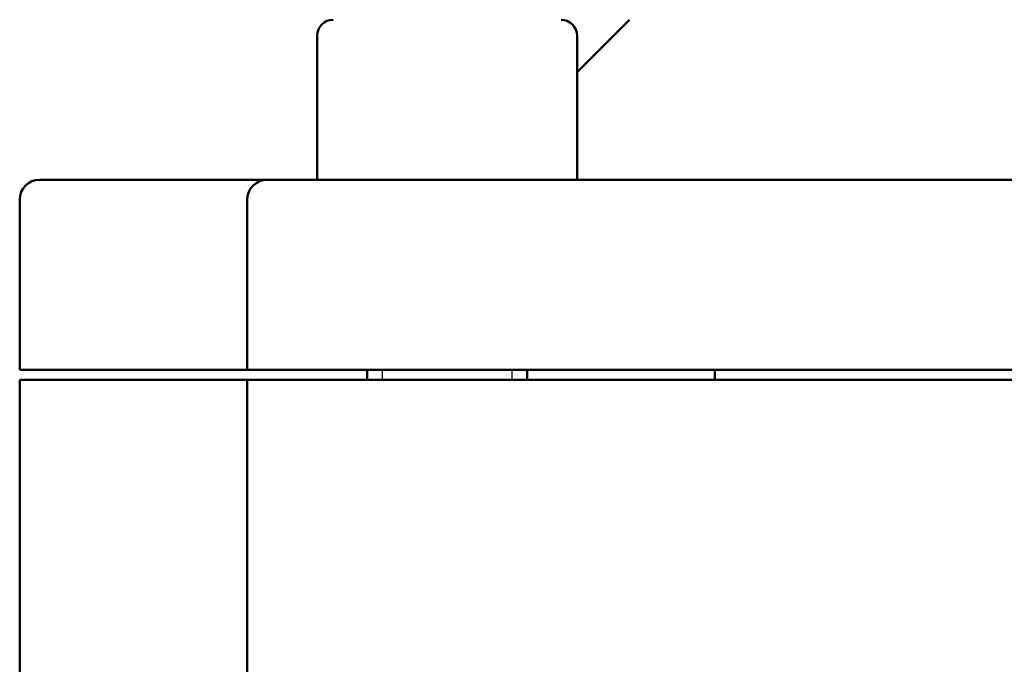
# Model space of a CAD drawing. Header units: millimetres. Extents: x 0 to 2100, y 0 to 1485.
# Tile 20 of 28: x 1545 to 1594, y 1110 to 1143. Entities that reach past the tile are written whole.
import ezdxf

# ---------------------------------------------------------------- set-up
doc = ezdxf.new("R2010")
doc.units = ezdxf.units.MM
doc.header["$LTSCALE"] = 5
doc.layers.add('Видимый контур (ГОСТ)', color=7, linetype='Continuous', lineweight=50)
doc.layers.add('Линия резьбы (ГОСТ)', color=7, linetype='Continuous', lineweight=25)

msp = doc.modelspace()

# ---------------------------------------------------------------- linework, layer by layer
at = {"layer": 'Видимый контур (ГОСТ)'}
for p, q in [((1575.152, 1142.505), (1572.533, 1139.886)), ((1559.533, 1141.705), (1559.533, 1134.505)), ((1572.533, 1141.705), (1572.533, 1134.505)), ((1545.652, 1134.505), (1556.742, 1134.505)), ((1557.033, 1134.505), (1556.742, 1134.505)), ((1557.033, 1134.505), (1569.345, 1134.505)), ((1579.259, 1134.505), (1569.345, 1134.505)), ((1579.259, 1134.505), (1656.045, 1134.505)), ((1544.652, 1125.005), (1544.652, 1133.505)), ((1556.033, 1125.005), (1556.033, 1133.505)), ((1555.897, 1125.005), (1544.652, 1125.005)), ((1555.897, 1125.005), (1556.033, 1125.005)), ((1569.713, 1125.005), (1556.033, 1125.005)), ((1562.033, 1125.005), (1562.033, 1124.505)), ((1569.713, 1125.005), (1578.726, 1125.005)), ((1570.033, 1125.005), (1570.033, 1124.505)), ((1656.578, 1125.005), (1578.726, 1125.005)), ((1579.425, 1124.505), (1579.425, 1125.005)), ((1555.897, 1124.505), (1544.652, 1124.505)), ((1544.652, 1097.283), (1544.652, 1124.505)), ((1556.033, 1124.505), (1555.897, 1124.505)), ((1569.713, 1124.505), (1556.033, 1124.505)), ((1556.033, 953.505), (1556.033, 1124.505)), ((1578.726, 1124.505), (1569.713, 1124.505)), ((1656.578, 1124.505), (1578.726, 1124.505))]:
    msp.add_line(p, q, dxfattribs=at)
for centre, radius, start, end in [((1560.333, 1141.705), 0.8, 90, 180), ((1571.733, 1141.705), 0.8, 0, 90), ((1545.652, 1133.505), 1, 90, 180), ((1557.033, 1133.505), 1, 90, 180)]:
    msp.add_arc(centre, radius, start, end, dxfattribs=at)
at = {"layer": 'Линия резьбы (ГОСТ)'}
for p, q in [((1562.777, 1125.005), (1562.777, 1124.505)), ((1569.289, 1124.505), (1569.289, 1125.005))]:
    msp.add_line(p, q, dxfattribs=at)

doc.saveas('drawing.dxf')
